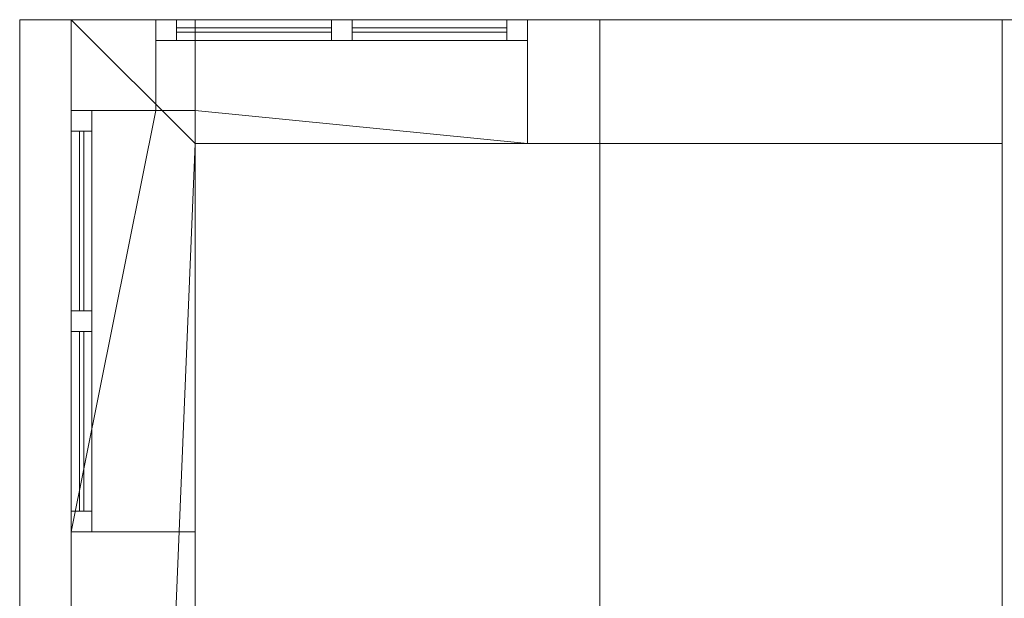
# Model space of a CAD drawing. Header units: millimetres. Extents: x -430348 to -225823, y -86243 to 5084.
# Tile 236 of 256: x -382294 to -379909, y -44807 to -43405. Entities that reach past the tile are written whole.
import ezdxf

# ---------------------------------------------------------------- set-up
doc = ezdxf.new("R2010")
doc.units = ezdxf.units.MM
for name, color, linetype, lineweight in [('A-GLAZ-CURT', 52, 'Continuous', 9), ('A-GLAZ-CWMG', 51, 'Continuous', 9), ('A-ROOF', 132, 'Continuous', 9), ('A-WALL', 113, 'Continuous', 9)]:
    doc.layers.add(name, color=color, linetype=linetype, lineweight=lineweight)

# ---------------------------------------------------------------- blocks, each defined once
blk = doc.blocks.new('System Panel - Glazed-566836-_3D_ Copy 1')
at = {"layer": 'A-GLAZ-CURT', "transparency": 33554471}
mesh = blk.add_polyface(dxfattribs=at)
corners = [(-217.5, 5), (-217.5, 5, 320), (217.5, 5, 320), (217.5, 5)]
mesh.append_faces([[corners[k] for k in face] for face in [(2, 3, 0, 1)]])
mesh = blk.add_polyface(dxfattribs=at)
corners = [(217.5, -5), (-217.5, -5), (-217.5, 5), (217.5, 5)]
mesh.append_faces([[corners[k] for k in face] for face in [(0, 1, 2, 3)]])
mesh = blk.add_polyface(dxfattribs=at)
corners = [(-217.5, -5, 320), (217.5, -5, 320), (217.5, 5, 320), (-217.5, 5, 320)]
mesh.append_faces([[corners[k] for k in face] for face in [(0, 1, 2, 3)]])
mesh = blk.add_polyface(dxfattribs=at)
corners = [(-217.5, -5), (-217.5, -5, 320), (-217.5, 5, 320), (-217.5, 5)]
mesh.append_faces([[corners[k] for k in face] for face in [(0, 1, 2, 3)]])
mesh = blk.add_polyface(dxfattribs=at)
corners = [(217.5, -5, 320), (217.5, -5), (217.5, 5), (217.5, 5, 320)]
mesh.append_faces([[corners[k] for k in face] for face in [(0, 1, 2, 3)]])
mesh = blk.add_polyface(dxfattribs=at)
corners = [(-217.5, -5), (217.5, -5), (217.5, -5, 320), (-217.5, -5, 320)]
mesh.append_faces([[corners[k] for k in face] for face in [(3, 0, 1, 2)]])
blk = doc.blocks.new('Rectangular Mullion - 50mm x 50mm-371164-_3D_ Copy 1')
at = {"layer": 'A-GLAZ-CWMG'}
mesh = blk.add_polyface(dxfattribs=at)
corners = [(0, 25), (-50, 25), (-50, -25), (0, -25)]
mesh.append_faces([[corners[k] for k in face] for face in [(3, 0, 1, 2)]])
mesh = blk.add_polyface(dxfattribs=at)
corners = [(0, 25, -420), (0, -25, -420), (-50, -25, -420), (-50, 25, -420)]
mesh.append_faces([[corners[k] for k in face] for face in [(3, 0, 1, 2)]])
mesh = blk.add_polyface(dxfattribs=at)
corners = [(-50, 25), (0, 25), (0, 25, -420), (-50, 25, -420)]
mesh.append_faces([[corners[k] for k in face] for face in [(0, 1, 2, 3)]])
mesh = blk.add_polyface(dxfattribs=at)
corners = [(-50, -25), (-50, 25), (-50, 25, -420), (-50, -25, -420)]
mesh.append_faces([[corners[k] for k in face] for face in [(0, 1, 2, 3)]])
mesh = blk.add_polyface(dxfattribs=at)
corners = [(0, 25), (0, -25), (0, -25, -420), (0, 25, -420)]
mesh.append_faces([[corners[k] for k in face] for face in [(0, 1, 2, 3)]])
mesh = blk.add_polyface(dxfattribs=at)
corners = [(0, -25), (-50, -25), (-50, -25, -420), (0, -25, -420)]
mesh.append_faces([[corners[k] for k in face] for face in [(0, 1, 2, 3)]])
blk = doc.blocks.new('Rectangular Mullion - 50mm x 50mm-566834-_3D_ Copy 1')
at = {"layer": 'A-GLAZ-CWMG'}
mesh = blk.add_polyface(dxfattribs=at)
corners = [(0, 25), (-50, 25), (-50, -25), (0, -25)]
mesh.append_faces([[corners[k] for k in face] for face in [(2, 3, 0, 1)]])
mesh = blk.add_polyface(dxfattribs=at)
corners = [(0, 25, -435), (0, -25, -435), (-50, -25, -435), (-50, 25, -435)]
mesh.append_faces([[corners[k] for k in face] for face in [(0, 1, 2, 3)]])
mesh = blk.add_polyface(dxfattribs=at)
corners = [(-50, 25), (0, 25), (0, 25, -435), (-50, 25, -435)]
mesh.append_faces([[corners[k] for k in face] for face in [(3, 0, 1, 2)]])
mesh = blk.add_polyface(dxfattribs=at)
corners = [(-50, -25), (-50, 25), (-50, 25, -435), (-50, -25, -435)]
mesh.append_faces([[corners[k] for k in face] for face in [(3, 0, 1, 2)]])
mesh = blk.add_polyface(dxfattribs=at)
corners = [(0, 25), (0, -25), (0, -25, -435), (0, 25, -435)]
mesh.append_faces([[corners[k] for k in face] for face in [(3, 0, 1, 2)]])
mesh = blk.add_polyface(dxfattribs=at)
corners = [(0, -25), (-50, -25), (-50, -25, -435), (0, -25, -435)]
mesh.append_faces([[corners[k] for k in face] for face in [(3, 0, 1, 2)]])
blk = doc.blocks.new('Rectangular Mullion - 50mm x 50mm-371163-_3D_ Copy 1')
at = {"layer": 'A-GLAZ-CWMG'}
mesh = blk.add_polyface(dxfattribs=at)
corners = [(0, 25), (-50, 25), (-50, -25), (0, -25)]
mesh.append_faces([[corners[k] for k in face] for face in [(3, 0, 1, 2)]])
mesh = blk.add_polyface(dxfattribs=at)
corners = [(0, 25, -420), (0, -25, -420), (-50, -25, -420), (-50, 25, -420)]
mesh.append_faces([[corners[k] for k in face] for face in [(3, 0, 1, 2)]])
mesh = blk.add_polyface(dxfattribs=at)
corners = [(-50, 25), (0, 25), (0, 25, -420), (-50, 25, -420)]
mesh.append_faces([[corners[k] for k in face] for face in [(0, 1, 2, 3)]])
mesh = blk.add_polyface(dxfattribs=at)
corners = [(-50, -25), (-50, 25), (-50, 25, -420), (-50, -25, -420)]
mesh.append_faces([[corners[k] for k in face] for face in [(0, 1, 2, 3)]])
mesh = blk.add_polyface(dxfattribs=at)
corners = [(0, 25), (0, -25), (0, -25, -420), (0, 25, -420)]
mesh.append_faces([[corners[k] for k in face] for face in [(0, 1, 2, 3)]])
mesh = blk.add_polyface(dxfattribs=at)
corners = [(0, -25), (-50, -25), (-50, -25, -420), (0, -25, -420)]
mesh.append_faces([[corners[k] for k in face] for face in [(0, 1, 2, 3)]])
blk = doc.blocks.new('Rectangular Mullion - 50mm x 50mm-566835-_3D_ Copy 1')
at = {"layer": 'A-GLAZ-CWMG'}
mesh = blk.add_polyface(dxfattribs=at)
corners = [(0, 25), (-50, 25), (-50, -25), (0, -25)]
mesh.append_faces([[corners[k] for k in face] for face in [(2, 3, 0, 1)]])
mesh = blk.add_polyface(dxfattribs=at)
corners = [(0, 25, -435), (0, -25, -435), (-50, -25, -435), (-50, 25, -435)]
mesh.append_faces([[corners[k] for k in face] for face in [(0, 1, 2, 3)]])
mesh = blk.add_polyface(dxfattribs=at)
corners = [(-50, 25), (0, 25), (0, 25, -435), (-50, 25, -435)]
mesh.append_faces([[corners[k] for k in face] for face in [(0, 1, 2, 3)]])
mesh = blk.add_polyface(dxfattribs=at)
corners = [(-50, -25), (-50, 25), (-50, 25, -435), (-50, -25, -435)]
mesh.append_faces([[corners[k] for k in face] for face in [(0, 1, 2, 3)]])
mesh = blk.add_polyface(dxfattribs=at)
corners = [(0, 25), (0, -25), (0, -25, -435), (0, 25, -435)]
mesh.append_faces([[corners[k] for k in face] for face in [(0, 1, 2, 3)]])
mesh = blk.add_polyface(dxfattribs=at)
corners = [(0, -25), (-50, -25), (-50, -25, -435), (0, -25, -435)]
mesh.append_faces([[corners[k] for k in face] for face in [(0, 1, 2, 3)]])
blk = doc.blocks.new('Rectangular Mullion - 50mm x 50mm-371165-_3D_ Copy 1')
at = {"layer": 'A-GLAZ-CWMG'}
mesh = blk.add_polyface(dxfattribs=at)
corners = [(25, 25), (-25, 25), (-25, -25), (25, -25)]
mesh.append_faces([[corners[k] for k in face] for face in [(2, 3, 0, 1)]])
mesh = blk.add_polyface(dxfattribs=at)
corners = [(25, 25, -420), (25, -25, -420), (-25, -25, -420), (-25, 25, -420)]
mesh.append_faces([[corners[k] for k in face] for face in [(0, 1, 2, 3)]])
mesh = blk.add_polyface(dxfattribs=at)
corners = [(-25, 25), (25, 25), (25, 25, -420), (-25, 25, -420)]
mesh.append_faces([[corners[k] for k in face] for face in [(0, 1, 2, 3)]])
mesh = blk.add_polyface(dxfattribs=at)
corners = [(-25, -25), (-25, 25), (-25, 25, -420), (-25, -25, -420)]
mesh.append_faces([[corners[k] for k in face] for face in [(0, 1, 2, 3)]])
mesh = blk.add_polyface(dxfattribs=at)
corners = [(25, 25), (25, -25), (25, -25, -420), (25, 25, -420)]
mesh.append_faces([[corners[k] for k in face] for face in [(0, 1, 2, 3)]])
mesh = blk.add_polyface(dxfattribs=at)
corners = [(25, -25), (-25, -25), (-25, -25, -420), (25, -25, -420)]
mesh.append_faces([[corners[k] for k in face] for face in [(0, 1, 2, 3)]])
blk = doc.blocks.new('System Panel - Glazed-566837-_3D_ Copy 1')
at = {"layer": 'A-GLAZ-CURT', "transparency": 33554471}
mesh = blk.add_polyface(dxfattribs=at)
corners = [(-187.5, 5), (-187.5, 5, 740), (187.5, 5, 740), (187.5, 5)]
mesh.append_faces([[corners[k] for k in face] for face in [(1, 2, 3, 0)]])
mesh = blk.add_polyface(dxfattribs=at)
corners = [(187.5, -5), (-187.5, -5), (-187.5, 5), (187.5, 5)]
mesh.append_faces([[corners[k] for k in face] for face in [(3, 0, 1, 2)]])
mesh = blk.add_polyface(dxfattribs=at)
corners = [(-187.5, -5, 740), (187.5, -5, 740), (187.5, 5, 740), (-187.5, 5, 740)]
mesh.append_faces([[corners[k] for k in face] for face in [(3, 0, 1, 2)]])
mesh = blk.add_polyface(dxfattribs=at)
corners = [(-187.5, -5), (-187.5, -5, 740), (-187.5, 5, 740), (-187.5, 5)]
mesh.append_faces([[corners[k] for k in face] for face in [(0, 1, 2, 3)]])
mesh = blk.add_polyface(dxfattribs=at)
corners = [(187.5, -5, 740), (187.5, -5), (187.5, 5), (187.5, 5, 740)]
mesh.append_faces([[corners[k] for k in face] for face in [(0, 1, 2, 3)]])
mesh = blk.add_polyface(dxfattribs=at)
corners = [(-187.5, -5), (187.5, -5), (187.5, -5, 740), (-187.5, -5, 740)]
mesh.append_faces([[corners[k] for k in face] for face in [(2, 3, 0, 1)]])
blk = doc.blocks.new('Rectangular Mullion - 50mm x 50mm-430086-_3D_ Copy 1')
at = {"layer": 'A-GLAZ-CWMG'}
mesh = blk.add_polyface(dxfattribs=at)
corners = [(0, 25), (-50, 25), (-50, -25), (0, -25)]
mesh.append_faces([[corners[k] for k in face] for face in [(2, 3, 0, 1)]])
mesh = blk.add_polyface(dxfattribs=at)
corners = [(0, 25, -840), (0, -25, -840), (-50, -25, -840), (-50, 25, -840)]
mesh.append_faces([[corners[k] for k in face] for face in [(0, 1, 2, 3)]])
mesh = blk.add_polyface(dxfattribs=at)
corners = [(-50, 25), (0, 25), (0, 25, -840), (-50, 25, -840)]
mesh.append_faces([[corners[k] for k in face] for face in [(0, 1, 2, 3)]])
mesh = blk.add_polyface(dxfattribs=at)
corners = [(-50, -25), (-50, 25), (-50, 25, -840), (-50, -25, -840)]
mesh.append_faces([[corners[k] for k in face] for face in [(0, 1, 2, 3)]])
mesh = blk.add_polyface(dxfattribs=at)
corners = [(0, 25), (0, -25), (0, -25, -840), (0, 25, -840)]
mesh.append_faces([[corners[k] for k in face] for face in [(0, 1, 2, 3)]])
mesh = blk.add_polyface(dxfattribs=at)
corners = [(0, -25), (-50, -25), (-50, -25, -840), (0, -25, -840)]
mesh.append_faces([[corners[k] for k in face] for face in [(0, 1, 2, 3)]])
blk = doc.blocks.new('Rectangular Mullion - 50mm x 50mm-353454-_3D_ Copy 1')
at = {"layer": 'A-GLAZ-CWMG'}
mesh = blk.add_polyface(dxfattribs=at)
corners = [(0, 25), (-50, 25), (-50, -25), (0, -25)]
mesh.append_faces([[corners[k] for k in face] for face in [(2, 3, 0, 1)]])
mesh = blk.add_polyface(dxfattribs=at)
corners = [(0, 25, -375), (0, -25, -375), (-50, -25, -375), (-50, 25, -375)]
mesh.append_faces([[corners[k] for k in face] for face in [(0, 1, 2, 3)]])
mesh = blk.add_polyface(dxfattribs=at)
corners = [(-50, 25), (0, 25), (0, 25, -375), (-50, 25, -375)]
mesh.append_faces([[corners[k] for k in face] for face in [(3, 0, 1, 2)]])
mesh = blk.add_polyface(dxfattribs=at)
corners = [(-50, -25), (-50, 25), (-50, 25, -375), (-50, -25, -375)]
mesh.append_faces([[corners[k] for k in face] for face in [(3, 0, 1, 2)]])
mesh = blk.add_polyface(dxfattribs=at)
corners = [(0, 25), (0, -25), (0, -25, -375), (0, 25, -375)]
mesh.append_faces([[corners[k] for k in face] for face in [(3, 0, 1, 2)]])
mesh = blk.add_polyface(dxfattribs=at)
corners = [(0, -25), (-50, -25), (-50, -25, -375), (0, -25, -375)]
mesh.append_faces([[corners[k] for k in face] for face in [(3, 0, 1, 2)]])
blk = doc.blocks.new('Rectangular Mullion - 50mm x 50mm-430085-_3D_ Copy 1')
at = {"layer": 'A-GLAZ-CWMG'}
mesh = blk.add_polyface(dxfattribs=at)
corners = [(0, 25), (-50, 25), (-50, -25), (0, -25)]
mesh.append_faces([[corners[k] for k in face] for face in [(3, 0, 1, 2)]])
mesh = blk.add_polyface(dxfattribs=at)
corners = [(0, 25, -840), (0, -25, -840), (-50, -25, -840), (-50, 25, -840)]
mesh.append_faces([[corners[k] for k in face] for face in [(3, 0, 1, 2)]])
mesh = blk.add_polyface(dxfattribs=at)
corners = [(-50, 25), (0, 25), (0, 25, -840), (-50, 25, -840)]
mesh.append_faces([[corners[k] for k in face] for face in [(0, 1, 2, 3)]])
mesh = blk.add_polyface(dxfattribs=at)
corners = [(-50, -25), (-50, 25), (-50, 25, -840), (-50, -25, -840)]
mesh.append_faces([[corners[k] for k in face] for face in [(0, 1, 2, 3)]])
mesh = blk.add_polyface(dxfattribs=at)
corners = [(0, 25), (0, -25), (0, -25, -840), (0, 25, -840)]
mesh.append_faces([[corners[k] for k in face] for face in [(0, 1, 2, 3)]])
mesh = blk.add_polyface(dxfattribs=at)
corners = [(0, -25), (-50, -25), (-50, -25, -840), (0, -25, -840)]
mesh.append_faces([[corners[k] for k in face] for face in [(0, 1, 2, 3)]])
blk = doc.blocks.new('Rectangular Mullion - 50mm x 50mm-353455-_3D_ Copy 1')
at = {"layer": 'A-GLAZ-CWMG'}
mesh = blk.add_polyface(dxfattribs=at)
corners = [(0, 25), (-50, 25), (-50, -25), (0, -25)]
mesh.append_faces([[corners[k] for k in face] for face in [(2, 3, 0, 1)]])
mesh = blk.add_polyface(dxfattribs=at)
corners = [(0, 25, -375), (0, -25, -375), (-50, -25, -375), (-50, 25, -375)]
mesh.append_faces([[corners[k] for k in face] for face in [(0, 1, 2, 3)]])
mesh = blk.add_polyface(dxfattribs=at)
corners = [(-50, 25), (0, 25), (0, 25, -375), (-50, 25, -375)]
mesh.append_faces([[corners[k] for k in face] for face in [(3, 0, 1, 2)]])
mesh = blk.add_polyface(dxfattribs=at)
corners = [(-50, -25), (-50, 25), (-50, 25, -375), (-50, -25, -375)]
mesh.append_faces([[corners[k] for k in face] for face in [(3, 0, 1, 2)]])
mesh = blk.add_polyface(dxfattribs=at)
corners = [(0, 25), (0, -25), (0, -25, -375), (0, 25, -375)]
mesh.append_faces([[corners[k] for k in face] for face in [(3, 0, 1, 2)]])
mesh = blk.add_polyface(dxfattribs=at)
corners = [(0, -25), (-50, -25), (-50, -25, -375), (0, -25, -375)]
mesh.append_faces([[corners[k] for k in face] for face in [(3, 0, 1, 2)]])
blk = doc.blocks.new('Rectangular Mullion - 50mm x 50mm-543816-_3D_ Copy 1')
at = {"layer": 'A-GLAZ-CWMG'}
mesh = blk.add_polyface(dxfattribs=at)
corners = [(25, 25), (-25, 25), (-25, -25), (25, -25)]
mesh.append_faces([[corners[k] for k in face] for face in [(2, 3, 0, 1)]])
mesh = blk.add_polyface(dxfattribs=at)
corners = [(25, 25, -840), (25, -25, -840), (-25, -25, -840), (-25, 25, -840)]
mesh.append_faces([[corners[k] for k in face] for face in [(0, 1, 2, 3)]])
mesh = blk.add_polyface(dxfattribs=at)
corners = [(-25, 25), (25, 25), (25, 25, -840), (-25, 25, -840)]
mesh.append_faces([[corners[k] for k in face] for face in [(0, 1, 2, 3)]])
mesh = blk.add_polyface(dxfattribs=at)
corners = [(-25, -25), (-25, 25), (-25, 25, -840), (-25, -25, -840)]
mesh.append_faces([[corners[k] for k in face] for face in [(0, 1, 2, 3)]])
mesh = blk.add_polyface(dxfattribs=at)
corners = [(25, 25), (25, -25), (25, -25, -840), (25, 25, -840)]
mesh.append_faces([[corners[k] for k in face] for face in [(0, 1, 2, 3)]])
mesh = blk.add_polyface(dxfattribs=at)
corners = [(25, -25), (-25, -25), (-25, -25, -840), (25, -25, -840)]
mesh.append_faces([[corners[k] for k in face] for face in [(0, 1, 2, 3)]])

msp = doc.modelspace()

# ---------------------------------------------------------------- block references
at = {"layer": 'A-GLAZ-CURT', "transparency": 33554471}
for name, p, rotation in [('System Panel - Glazed-566837-_3D_ Copy 1', (-381726.6, -43430.4, 60252.8), 180), ('System Panel - Glazed-566837-_3D_ Copy 1', (-381301.6, -43430.4, 60252.8), 180), ('System Panel - Glazed-566836-_3D_ Copy 1', (-382144.1, -43892.9, 60700.9), 270), ('System Panel - Glazed-566836-_3D_ Copy 1', (-382144.1, -44377.9, 60700.9), 270)]:
    msp.add_blockref(name, p, dxfattribs=dict(at, rotation=rotation))
at = {"layer": 'A-GLAZ-CWMG', "extrusion": (0, 0, -1)}
for name, p in [('Rectangular Mullion - 50mm x 50mm-430085-_3D_ Copy 1', (381964.1, -43430.4, -60202.8)), ('Rectangular Mullion - 50mm x 50mm-543816-_3D_ Copy 1', (381514.1, -43430.4, -60202.8))]:
    msp.add_blockref(name, p, dxfattribs=at)
at = {"layer": 'A-GLAZ-CWMG', "extrusion": (-1, 0, 0), "rotation": 90}
for p in [(43430.4, 61042.8, 381914.1), (43430.4, 61042.8, 381489.1)]:
    msp.add_blockref('Rectangular Mullion - 50mm x 50mm-353454-_3D_ Copy 1', p, dxfattribs=at)
at = {"layer": 'A-GLAZ-CWMG', "extrusion": (1, 0, 0), "rotation": 270}
for p in [(-43430.4, 60202.8, -381539.1), (-43430.4, 60202.8, -381114.1)]:
    msp.add_blockref('Rectangular Mullion - 50mm x 50mm-353455-_3D_ Copy 1', p, dxfattribs=at)
at = {"layer": 'A-GLAZ-CWMG'}
msp.add_blockref('Rectangular Mullion - 50mm x 50mm-430086-_3D_ Copy 1', (-381064.1, -43430.4, 61042.8), dxfattribs=at)
at = {"layer": 'A-GLAZ-CWMG', "rotation": 90}
msp.add_blockref('Rectangular Mullion - 50mm x 50mm-371164-_3D_ Copy 1', (-382144.1, -43625.4, 61070.9), dxfattribs=at)
at = {"layer": 'A-GLAZ-CWMG', "extrusion": (0, 1, 0), "rotation": 270}
for p in [(382144.1, 60650.9, -43675.4), (382144.1, 60650.9, -44160.4)]:
    msp.add_blockref('Rectangular Mullion - 50mm x 50mm-566835-_3D_ Copy 1', p, dxfattribs=at)
at = {"layer": 'A-GLAZ-CWMG', "extrusion": (0, -1, 0), "rotation": 90}
for p in [(-382144.1, 61070.9, 44110.4), (-382144.1, 61070.9, 44595.4)]:
    msp.add_blockref('Rectangular Mullion - 50mm x 50mm-566834-_3D_ Copy 1', p, dxfattribs=at)
at = {"layer": 'A-GLAZ-CWMG', "extrusion": (0, 0, -1), "rotation": 270}
for name, p in [('Rectangular Mullion - 50mm x 50mm-371165-_3D_ Copy 1', (382144.1, -44135.4, -60650.9)), ('Rectangular Mullion - 50mm x 50mm-371163-_3D_ Copy 1', (382144.1, -44645.4, -60650.9))]:
    msp.add_blockref(name, p, dxfattribs=at)

# ---------------------------------------------------------------- meshes
at = {"layer": 'A-ROOF'}
mesh = msp.add_polyface(dxfattribs=at)
corners = [(-380889.1, -50985.4, 61193.8), (-382294.1, -50985.4, 61070.9), (-382294.1, -43405.4, 61070.9), (-380889.1, -43405.4, 61193.8)]
mesh.append_faces([[corners[k] for k in face] for face in [(1, 2, 3, 0)]])
mesh = msp.add_polyface(dxfattribs=at)
corners = [(-382294.1, -50985.4, 61171.3), (-380889.1, -50985.4, 61294.2), (-380889.1, -43405.4, 61294.2), (-382294.1, -43405.4, 61171.3)]
mesh.append_faces([[corners[k] for k in face] for face in [(2, 3, 0, 1)]])
mesh = msp.add_polyface(dxfattribs=at)
corners = [(-382294.1, -50985.4, 61070.9), (-382294.1, -50985.4, 61171.3), (-382294.1, -43405.4, 61171.3), (-382294.1, -43405.4, 61070.9)]
mesh.append_faces([[corners[k] for k in face] for face in [(2, 3, 0, 1)]])
mesh = msp.add_polyface(dxfattribs=at)
corners = [(-382294.1, -43405.4, 61171.3), (-380889.1, -43405.4, 61294.2), (-379484.1, -43405.4, 61171.3), (-379484.1, -43405.4, 61070.9), (-380889.1, -43405.4, 61193.8), (-382294.1, -43405.4, 61070.9)]
mesh.append_faces([[corners[k] for k in face] for face in [(0, 1, 4, 5)]], dxfattribs={"vtx1": -1})
mesh.append_faces([[corners[k] for k in face] for face in [(2, 3, 4, 1)]], dxfattribs={"vtx2": -1})
mesh = msp.add_polyface(dxfattribs=at)
corners = [(-379484.1, -43405.4, 61070.9), (-379484.1, -50985.4, 61070.9), (-380889.1, -50985.4, 61193.8), (-380889.1, -43405.4, 61193.8)]
mesh.append_faces([[corners[k] for k in face] for face in [(0, 1, 2, 3)]])
mesh = msp.add_polyface(dxfattribs=at)
corners = [(-379484.1, -50985.4, 61171.3), (-379484.1, -43405.4, 61171.3), (-380889.1, -43405.4, 61294.2), (-380889.1, -50985.4, 61294.2)]
mesh.append_faces([[corners[k] for k in face] for face in [(3, 0, 1, 2)]])
at = {"layer": 'A-WALL'}
mesh = msp.add_polyface(dxfattribs=at)
corners = [(-382169.1, -43405.4, 57947.5), (-382169.1, -50985.4, 57947.5), (-382169.1, -50985.4, 61081.8), (-382169.1, -47205.4, 61081.8), (-382169.1, -47205.4, 59227.6), (-382169.1, -46005.4, 59227.6), (-382169.1, -46005.4, 61081.8), (-382169.1, -43405.4, 61081.8), (-382169.1, -43625.4, 60650.9), (-382169.1, -43625.4, 61070.9), (-382169.1, -44645.4, 61070.9), (-382169.1, -44645.4, 60650.9), (-382169.1, -47345.4, 60650.9), (-382169.1, -47345.4, 61070.9), (-382169.1, -48365.4, 61070.9), (-382169.1, -48365.4, 60650.9), (-382169.1, -48585.4, 60650.9), (-382169.1, -48585.4, 61070.9), (-382169.1, -49605.4, 61070.9), (-382169.1, -49605.4, 60650.9), (-382169.1, -44845.4, 60650.9), (-382169.1, -44845.4, 61070.9), (-382169.1, -45865.4, 61070.9), (-382169.1, -45865.4, 60650.9), (-382169.1, -49785.4, 60650.9), (-382169.1, -49785.4, 61070.9), (-382169.1, -50685.4, 61070.9), (-382169.1, -50685.4, 60650.9)]
mesh.append_faces([[corners[k] for k in face] for face in [(14, 3, 13)]], dxfattribs={"vtx0": -1, "vtx1": -1})
mesh.append_faces([[corners[k] for k in face] for face in [(24, 19, 1, 27)]], dxfattribs={"vtx0": -1, "vtx1": -1, "vtx2": -1})
mesh.append_faces([[corners[k] for k in face] for face in [(3, 14, 17, 18), (2, 18, 25, 26)]], dxfattribs={"vtx0": -1, "vtx1": -1, "vtx3": -1})
mesh.append_faces([[corners[k] for k in face] for face in [(11, 20, 21, 10), (7, 9, 10, 6), (6, 22, 23, 5), (27, 1, 2, 26)]], dxfattribs={"vtx0": -1, "vtx2": -1})
mesh.append_faces([[corners[k] for k in face] for face in [(5, 23, 20, 11)]], dxfattribs={"vtx0": -1, "vtx2": -1, "vtx3": -1})
mesh.append_faces([[corners[k] for k in face] for face in [(2, 3, 18)]], dxfattribs={"vtx1": -1, "vtx2": -1})
mesh.append_faces([[corners[k] for k in face] for face in [(11, 8, 0, 5), (21, 22, 6, 10), (15, 12, 4, 16), (19, 16, 4, 1)]], dxfattribs={"vtx1": -1, "vtx2": -1, "vtx3": -1})
mesh.append_faces([[corners[k] for k in face] for face in [(7, 0, 8, 9), (4, 5, 0, 1), (3, 4, 12, 13), (14, 15, 16, 17), (18, 19, 24, 25)]], dxfattribs={"vtx1": -1, "vtx3": -1})
mesh = msp.add_polyface(dxfattribs=at)
corners = [(-382169.1, -50985.4, 57947.5), (-382169.1, -43405.4, 57947.5), (-381869.1, -43405.4, 57947.5), (-381869.1, -43705.4, 57947.5), (-381869.1, -50685.4, 57947.5), (-381869.1, -50985.4, 57947.5)]
mesh.append_faces([[corners[k] for k in face] for face in [(3, 0, 1, 2), (0, 3, 4, 5)]], dxfattribs={"vtx0": -1})
mesh = msp.add_polyface(dxfattribs=at)
corners = [(-382169.1, -43405.4, 57947.5), (-382169.1, -43405.4, 61081.8), (-381869.1, -43405.4, 61108.1), (-381869.1, -43405.4, 61042.8), (-381964.1, -43405.4, 61042.8), (-381964.1, -43405.4, 60202.8), (-381869.1, -43405.4, 60202.8), (-381869.1, -43405.4, 57947.5)]
mesh.append_faces([[corners[k] for k in face] for face in [(1, 4, 5)]], dxfattribs={"vtx0": -1, "vtx2": -1})
mesh.append_faces([[corners[k] for k in face] for face in [(6, 7, 5)]], dxfattribs={"vtx1": -1})
mesh.append_faces([[corners[k] for k in face] for face in [(0, 1, 5, 7)]], dxfattribs={"vtx1": -1, "vtx2": -1})
mesh.append_faces([[corners[k] for k in face] for face in [(2, 3, 4, 1)]], dxfattribs={"vtx2": -1})
mesh = msp.add_polyface(dxfattribs=at)
corners = [(-382169.1, -50985.4, 61081.8), (-381869.1, -50985.4, 61108.1), (-381869.1, -50685.4, 61108.1), (-381869.1, -47205.4, 61108.1), (-382169.1, -47205.4, 61081.8), (-381869.1, -43405.4, 61108.1), (-382169.1, -43405.4, 61081.8), (-382169.1, -46005.4, 61081.8), (-381869.1, -46005.4, 61108.1), (-381869.1, -43705.4, 61108.1)]
mesh.append_faces([[corners[k] for k in face] for face in [(3, 4, 2), (5, 6, 9)]], dxfattribs={"vtx1": -1})
mesh.append_faces([[corners[k] for k in face] for face in [(0, 1, 2, 4), (7, 8, 9, 6)]], dxfattribs={"vtx2": -1})
mesh = msp.add_polyface(dxfattribs=at)
corners = [(-381964.1, -43625.4, 60202.8), (-381869.1, -43625.4, 60202.8), (-381869.1, -43405.4, 60202.8), (-381964.1, -43405.4, 60202.8)]
mesh.append_faces([[corners[k] for k in face] for face in [(1, 2, 3, 0)]])
mesh = msp.add_polyface(dxfattribs=at)
corners = [(-381964.1, -43625.4, 60202.8), (-381964.1, -43405.4, 60202.8), (-381964.1, -43405.4, 61042.8), (-381964.1, -43625.4, 61042.8), (-381964.1, -43625.4, 60650.9)]
mesh.append_faces([[corners[k] for k in face] for face in [(1, 2, 4, 0)]], dxfattribs={"vtx1": -1})
mesh.append_faces([[corners[k] for k in face] for face in [(2, 3, 4)]], dxfattribs={"vtx2": -1})
mesh = msp.add_polyface(dxfattribs=at)
corners = [(-381964.1, -43625.4, 61042.8), (-381964.1, -43405.4, 61042.8), (-381869.1, -43405.4, 61042.8), (-381869.1, -43625.4, 61042.8)]
mesh.append_faces([[corners[k] for k in face] for face in [(0, 1, 2, 3)]])
mesh = msp.add_polyface(dxfattribs=at)
corners = [(-379914.1, -43405.4, 57947.5), (-381869.1, -43405.4, 57947.5), (-381869.1, -43405.4, 60202.8), (-381064.1, -43405.4, 60202.8), (-381064.1, -43405.4, 61042.8), (-381869.1, -43405.4, 61042.8), (-381869.1, -43405.4, 61108.1), (-380889.1, -43405.4, 61193.8), (-379914.1, -43405.4, 61108.5)]
mesh.append_faces([[corners[k] for k in face] for face in [(3, 8, 0, 1)]], dxfattribs={"vtx0": -1, "vtx3": -1})
mesh.append_faces([[corners[k] for k in face] for face in [(2, 3, 1)]], dxfattribs={"vtx1": -1})
mesh.append_faces([[corners[k] for k in face] for face in [(7, 8, 3, 4)]], dxfattribs={"vtx1": -1, "vtx3": -1})
mesh.append_faces([[corners[k] for k in face] for face in [(4, 5, 6, 7)]], dxfattribs={"vtx3": -1})
mesh = msp.add_polyface(dxfattribs=at)
corners = [(-381869.1, -43405.4, 57947.5), (-379914.1, -43405.4, 57947.5), (-379914.1, -43705.4, 57947.5), (-381869.1, -43705.4, 57947.5)]
mesh.append_faces([[corners[k] for k in face] for face in [(3, 0, 1, 2)]])
mesh = msp.add_polyface(dxfattribs=at)
corners = [(-381869.1, -43405.4, 57947.5), (-381869.1, -43705.4, 57947.5), (-381869.1, -43705.4, 60202.8), (-381869.1, -43625.4, 60202.8), (-381869.1, -43405.4, 60202.8), (-381869.1, -43705.4, 61108.1), (-381869.1, -43405.4, 61108.1), (-381869.1, -43405.4, 61042.8), (-381869.1, -43625.4, 61042.8), (-381869.1, -43705.4, 61042.8)]
mesh.append_faces([[corners[k] for k in face] for face in [(4, 0, 3)]], dxfattribs={"vtx1": -1})
mesh.append_faces([[corners[k] for k in face] for face in [(1, 2, 3, 0), (6, 7, 8)]], dxfattribs={"vtx2": -1})
mesh.append_faces([[corners[k] for k in face] for face in [(8, 9, 5, 6)]], dxfattribs={"vtx3": -1})
mesh = msp.add_polyface(dxfattribs=at)
corners = [(-381869.1, -43405.4, 61108.1), (-381869.1, -43705.4, 61108.1), (-380889.1, -43705.4, 61193.8), (-380889.1, -43405.4, 61193.8)]
mesh.append_faces([[corners[k] for k in face] for face in [(3, 0, 1, 2)]])
mesh = msp.add_polyface(dxfattribs=at)
corners = [(-381869.1, -43705.4, 60202.8), (-381064.1, -43705.4, 60202.8), (-381064.1, -43405.4, 60202.8), (-381869.1, -43405.4, 60202.8), (-381869.1, -43625.4, 60202.8)]
mesh.append_faces([[corners[k] for k in face] for face in [(0, 1, 4)]], dxfattribs={"vtx1": -1})
mesh.append_faces([[corners[k] for k in face] for face in [(2, 3, 4, 1)]], dxfattribs={"vtx2": -1})
mesh = msp.add_polyface(dxfattribs=at)
corners = [(-381064.1, -43405.4, 61042.8), (-381064.1, -43705.4, 61042.8), (-381869.1, -43705.4, 61042.8), (-381869.1, -43625.4, 61042.8), (-381869.1, -43405.4, 61042.8)]
mesh.append_faces([[corners[k] for k in face] for face in [(1, 2, 3)]], dxfattribs={"vtx2": -1})
mesh.append_faces([[corners[k] for k in face] for face in [(3, 4, 0, 1)]], dxfattribs={"vtx3": -1})
mesh = msp.add_polyface(dxfattribs=at)
corners = [(-381869.1, -50985.4, 57947.5), (-381869.1, -50685.4, 57947.5), (-381869.1, -43705.4, 57947.5), (-381869.1, -43405.4, 57947.5), (-381869.1, -43405.4, 60202.8), (-381869.1, -43625.4, 60202.8), (-381869.1, -43625.4, 60650.9), (-381869.1, -44645.4, 60650.9), (-381869.1, -44645.4, 61070.9), (-381869.1, -43625.4, 61070.9), (-381869.1, -43625.4, 61042.8), (-381869.1, -43405.4, 61042.8), (-381869.1, -43405.4, 61108.1), (-381869.1, -43705.4, 61108.1), (-381869.1, -46005.4, 61108.1), (-381869.1, -46005.4, 59227.6), (-381869.1, -47205.4, 59227.6), (-381869.1, -47205.4, 61108.1), (-381869.1, -50685.4, 61108.1), (-381869.1, -50985.4, 61108.1), (-381869.1, -50985.4, 61078.7), (-381869.1, -50985.4, 59227.6), (-381869.1, -47345.4, 61070.9), (-381869.1, -47345.4, 60650.9), (-381869.1, -48365.4, 60650.9), (-381869.1, -48365.4, 61070.9), (-381869.1, -48585.4, 61070.9), (-381869.1, -48585.4, 60650.9), (-381869.1, -49605.4, 60650.9), (-381869.1, -49605.4, 61070.9), (-381869.1, -44845.4, 61070.9), (-381869.1, -44845.4, 60650.9), (-381869.1, -45865.4, 60650.9), (-381869.1, -45865.4, 61070.9), (-381869.1, -49785.4, 61070.9), (-381869.1, -49785.4, 60650.9), (-381869.1, -50685.4, 60650.9), (-381869.1, -50685.4, 61070.9)]
mesh.append_faces([[corners[k] for k in face] for face in [(5, 2, 3, 4)]], dxfattribs={"vtx0": -1})
mesh.append_faces([[corners[k] for k in face] for face in [(26, 18, 29)]], dxfattribs={"vtx0": -1, "vtx1": -1})
mesh.append_faces([[corners[k] for k in face] for face in [(24, 27, 16, 23), (5, 15, 2), (13, 30, 8)]], dxfattribs={"vtx0": -1, "vtx1": -1, "vtx2": -1})
mesh.append_faces([[corners[k] for k in face] for face in [(35, 28, 29, 34), (27, 24, 25, 26), (17, 22, 23, 16), (2, 15, 16, 1), (14, 33, 30, 13), (9, 12, 13, 8)]], dxfattribs={"vtx0": -1, "vtx2": -1})
mesh.append_faces([[corners[k] for k in face] for face in [(18, 37, 34, 29)]], dxfattribs={"vtx0": -1, "vtx2": -1, "vtx3": -1})
mesh.append_faces([[corners[k] for k in face] for face in [(11, 12, 9, 10)]], dxfattribs={"vtx1": -1})
mesh.append_faces([[corners[k] for k in face] for face in [(25, 22, 17)]], dxfattribs={"vtx1": -1, "vtx2": -1})
mesh.append_faces([[corners[k] for k in face] for face in [(35, 36, 21, 28), (27, 28, 1, 16), (17, 18, 26, 25), (31, 32, 15, 7)]], dxfattribs={"vtx1": -1, "vtx2": -1, "vtx3": -1})
mesh.append_faces([[corners[k] for k in face] for face in [(20, 21, 36, 37), (14, 15, 32, 33), (30, 31, 7, 8)]], dxfattribs={"vtx1": -1, "vtx3": -1})
mesh.append_faces([[corners[k] for k in face] for face in [(21, 0, 1, 28), (18, 19, 20, 37), (5, 6, 7, 15)]], dxfattribs={"vtx2": -1, "vtx3": -1})
mesh = msp.add_polyface(dxfattribs=at)
corners = [(-381064.1, -43405.4, 60202.8), (-381064.1, -43705.4, 60202.8), (-381064.1, -43705.4, 61042.8), (-381064.1, -43405.4, 61042.8)]
mesh.append_faces([[corners[k] for k in face] for face in [(0, 1, 2, 3)]])
mesh = msp.add_polyface(dxfattribs=at)
corners = [(-379914.1, -43705.4, 61108.5), (-379914.1, -43405.4, 61108.5), (-380889.1, -43405.4, 61193.8), (-380889.1, -43705.4, 61193.8)]
mesh.append_faces([[corners[k] for k in face] for face in [(3, 0, 1, 2)]])
mesh = msp.add_polyface(dxfattribs=at)
corners = [(-379914.1, -50985.4, 57947.5), (-379914.1, -50985.4, 59227.6), (-379914.1, -50985.4, 61078.7), (-379914.1, -50985.4, 61108.5), (-379914.1, -50685.4, 61108.5), (-379914.1, -43705.4, 61108.5), (-379914.1, -43405.4, 61108.5), (-379914.1, -43405.4, 57947.5), (-379914.1, -43705.4, 57947.5), (-379914.1, -50685.4, 57947.5)]
mesh.append_faces([[corners[k] for k in face] for face in [(1, 9, 0)]], dxfattribs={"vtx0": -1})
mesh.append_faces([[corners[k] for k in face] for face in [(1, 5, 8, 9)]], dxfattribs={"vtx0": -1, "vtx1": -1, "vtx3": -1})
mesh.append_faces([[corners[k] for k in face] for face in [(1, 4, 5)]], dxfattribs={"vtx0": -1, "vtx2": -1})
mesh.append_faces([[corners[k] for k in face] for face in [(2, 3, 4, 1)]], dxfattribs={"vtx2": -1})
mesh.append_faces([[corners[k] for k in face] for face in [(5, 6, 7, 8)]], dxfattribs={"vtx3": -1})
mesh = msp.add_polyface(dxfattribs=at)
corners = [(-379614.1, -43405.4, 57947.5), (-379614.1, -50985.4, 57947.5), (-379914.1, -50985.4, 57947.5), (-379914.1, -50685.4, 57947.5), (-379914.1, -43705.4, 57947.5), (-379914.1, -43405.4, 57947.5)]
mesh.append_faces([[corners[k] for k in face] for face in [(3, 0, 1, 2), (0, 3, 4, 5)]], dxfattribs={"vtx0": -1})
mesh = msp.add_polyface(dxfattribs=at)
corners = [(-379614.1, -43405.4, 61082.3), (-379614.1, -43405.4, 57947.5), (-379914.1, -43405.4, 57947.5), (-379914.1, -43405.4, 61108.5)]
mesh.append_faces([[corners[k] for k in face] for face in [(0, 1, 2, 3)]])
mesh = msp.add_polyface(dxfattribs=at)
corners = [(-379614.1, -50985.4, 61082.3), (-379614.1, -43405.4, 61082.3), (-379914.1, -43405.4, 61108.5), (-379914.1, -43705.4, 61108.5), (-379914.1, -50685.4, 61108.5), (-379914.1, -50985.4, 61108.5)]
mesh.append_faces([[corners[k] for k in face] for face in [(4, 5, 0, 1), (1, 2, 3, 4)]], dxfattribs={"vtx3": -1})
mesh = msp.add_polyface(dxfattribs=at)
corners = [(-379914.1, -43405.4, 57947.5), (-379914.1, -43405.4, 61108.5), (-379914.1, -43705.4, 61108.5), (-379914.1, -43705.4, 57947.5)]
mesh.append_faces([[corners[k] for k in face] for face in [(3, 0, 1, 2)]])
mesh = msp.add_polyface(dxfattribs=at)
corners = [(-382169.1, -43625.4, 60650.9), (-381964.1, -43625.4, 60650.9), (-381964.1, -43625.4, 61042.8), (-381869.1, -43625.4, 61042.8), (-381869.1, -43625.4, 61070.9), (-382169.1, -43625.4, 61070.9)]
mesh.append_faces([[corners[k] for k in face] for face in [(2, 5, 0, 1)]], dxfattribs={"vtx0": -1})
mesh.append_faces([[corners[k] for k in face] for face in [(2, 3, 4, 5)]], dxfattribs={"vtx3": -1})
mesh = msp.add_polyface(dxfattribs=at)
corners = [(-382169.1, -43625.4, 61070.9), (-381869.1, -43625.4, 61070.9), (-381869.1, -44645.4, 61070.9), (-382169.1, -44645.4, 61070.9)]
mesh.append_faces([[corners[k] for k in face] for face in [(1, 2, 3, 0)]])
mesh = msp.add_polyface(dxfattribs=at)
corners = [(-381964.1, -43625.4, 60650.9), (-382169.1, -43625.4, 60650.9), (-382169.1, -44645.4, 60650.9), (-381869.1, -44645.4, 60650.9), (-381869.1, -43625.4, 60650.9)]
mesh.append_faces([[corners[k] for k in face] for face in [(1, 2, 0)]], dxfattribs={"vtx1": -1})
mesh.append_faces([[corners[k] for k in face] for face in [(3, 4, 0, 2)]], dxfattribs={"vtx2": -1})
mesh = msp.add_polyface(dxfattribs=at)
corners = [(-381869.1, -43625.4, 60202.8), (-381964.1, -43625.4, 60202.8), (-381964.1, -43625.4, 60650.9), (-381869.1, -43625.4, 60650.9)]
mesh.append_faces([[corners[k] for k in face] for face in [(0, 1, 2, 3)]])
mesh = msp.add_polyface(dxfattribs=at)
corners = [(-381869.1, -43705.4, 57947.5), (-379914.1, -43705.4, 57947.5), (-379914.1, -43705.4, 61108.5), (-380889.1, -43705.4, 61193.8), (-381869.1, -43705.4, 61108.1), (-381869.1, -43705.4, 61042.8), (-381064.1, -43705.4, 61042.8), (-381064.1, -43705.4, 60202.8), (-381869.1, -43705.4, 60202.8)]
mesh.append_faces([[corners[k] for k in face] for face in [(3, 6, 7, 2)]], dxfattribs={"vtx0": -1, "vtx2": -1})
mesh.append_faces([[corners[k] for k in face] for face in [(8, 0, 7)]], dxfattribs={"vtx1": -1})
mesh.append_faces([[corners[k] for k in face] for face in [(1, 2, 7, 0)]], dxfattribs={"vtx1": -1, "vtx2": -1})
mesh.append_faces([[corners[k] for k in face] for face in [(4, 5, 6, 3)]], dxfattribs={"vtx2": -1})
mesh = msp.add_polyface(dxfattribs=at)
corners = [(-382169.1, -44645.4, 61070.9), (-381869.1, -44645.4, 61070.9), (-381869.1, -44645.4, 60650.9), (-382169.1, -44645.4, 60650.9)]
mesh.append_faces([[corners[k] for k in face] for face in [(1, 2, 3, 0)]])

doc.saveas('drawing.dxf')
